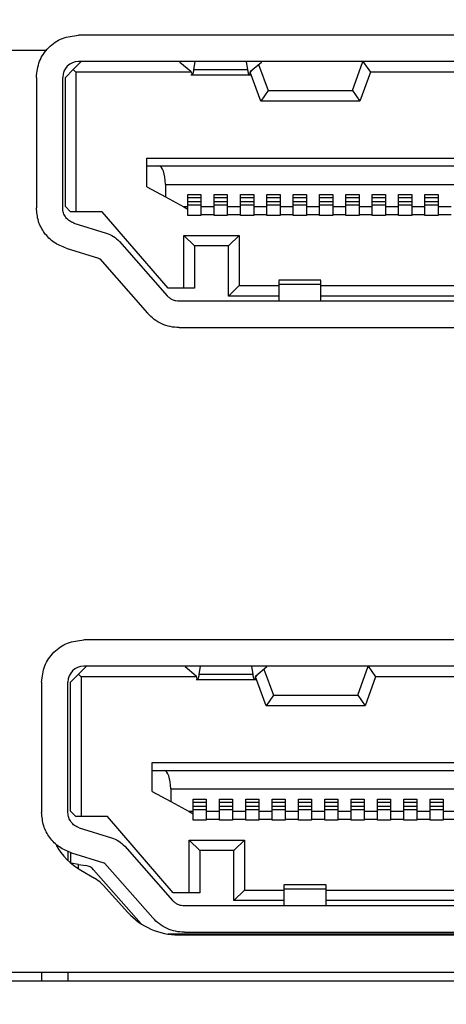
# Model space of a CAD drawing. Header units: millimetres. Extents: x 3 to 207, y 3 to 294.
# Tile 56 of 94: x 86.32 to 90.37, y 189.47 to 198.82. Entities that reach past the tile are written whole.
import ezdxf

# ---------------------------------------------------------------- set-up
doc = ezdxf.new("R2010")
doc.units = ezdxf.units.MM
doc.layers.add('几何体', color=7, linetype='Continuous')
doc.layers.add('尺寸', color=3, linetype='Continuous')
doc.styles.add('SLDTEXTSTYLE0', font='Microsoft YaHei.ttf')
doc.dimstyles.new('SLDDIMSTYLE1', dxfattribs={"dimtxt": 2, "dimasz": 3.5, "dimexe": 0, "dimexo": 0.0625, "dimgap": 0.5, "dimtad": 1, "dimlfac": 2, "dimrnd": 1e-09, "dimzin": 12, "dimdsep": 46, "dimtxsty": 'SLDTEXTSTYLE0', "dimsah": 1, "dimcen": 0.09, "dimadec": 0, "dimazin": 3, "dimtfac": 1, "dimtmove": 0, "dimatfit": 0, "dimfxl": 0, "dimfrac": 2, "dimtolj": 1, "dimtzin": 12, "dimarcsym": 0})
doc.dimstyles.new('SLDDIMSTYLE2', dxfattribs={"dimtxt": 2, "dimasz": 3.5, "dimexe": 0, "dimexo": 0.0625, "dimgap": 0.5, "dimtad": 1, "dimlfac": 2, "dimrnd": 1e-09, "dimzin": 4, "dimdsep": 46, "dimtxsty": 'SLDTEXTSTYLE0', "dimsah": 1, "dimcen": 0.09, "dimadec": 0, "dimazin": 1, "dimtfac": 1, "dimtmove": 0, "dimatfit": 0, "dimfxl": 0, "dimfrac": 2, "dimtolj": 1, "dimtzin": 12, "dimarcsym": 0})

# ---------------------------------------------------------------- blocks, each defined once
blk = doc.blocks.new('_D_30')
at = {"layer": '尺寸', "transparency": 16777216}
for p, q in [((69.3273, 198.6679), (69.3273, 202.514)), ((85.8753, 198.6679), (68.3273, 198.6679)), ((69.3273, 198.6679), (69.3273, 189.6929)), ((75.3753, 189.6929), (68.3273, 189.6929)), ((69.3273, 189.6929), (69.3273, 185.8467))]:
    blk.add_line(p, q, dxfattribs=at)
for points in [[(69.3273, 198.6679), (69.635, 200.6679), (69.0196, 200.6679)], [(69.3273, 189.6929), (69.0196, 187.6929), (69.635, 187.6929)]]:
    blk.add_solid(points, dxfattribs=at)
at = {"layer": '尺寸', "transparency": 16777216, "insert": (66.7031, 190.2304), "char_height": 2, "attachment_point": 1, "rotation": 90, "style": 'SLDTEXTSTYLE0'}
blk.add_mtext('17.95', dxfattribs=at)
blk = doc.blocks.new('_D_31')
at = {"layer": '尺寸', "transparency": 16777216}
for p, q in [((97.1763, 196.4429), (97.1763, 200.289)), ((97.1763, 196.4429), (97.1763, 189.6929)), ((97.1763, 189.6929), (97.1763, 181.8117))]:
    blk.add_line(p, q, dxfattribs=at)
for points in [[(97.1763, 196.4429), (97.484, 198.4429), (96.8686, 198.4429)], [(97.1763, 189.6929), (96.8686, 187.6929), (97.484, 187.6929)]]:
    blk.add_solid(points, dxfattribs=at)
at = {"layer": '尺寸', "transparency": 16777216, "insert": (94.5521, 181.8117), "char_height": 2, "attachment_point": 1, "rotation": 90, "style": 'SLDTEXTSTYLE0'}
blk.add_mtext('13.50', dxfattribs=at)

msp = doc.modelspace()

# ---------------------------------------------------------------- linework, layer by layer
at = {"layer": '几何体'}
for p, q in [((93.5753, 198.6679), (86.8753, 198.6679)), ((89.0006, 198.6679), (89.0006, 198.6729)), ((89.0614, 198.6679), (89.0614, 198.6729)), ((89.177, 198.6679), (89.177, 198.6729)), ((89.3144, 198.6679), (89.3144, 198.6729)), ((89.459, 198.6679), (89.459, 198.6729)), ((89.459, 198.6729), (89.5842, 198.6729)), ((89.6108, 198.6679), (89.6108, 198.6729)), ((89.6528, 198.6679), (89.6528, 198.6729)), ((89.6528, 198.6729), (89.7381, 198.6729)), ((89.7381, 198.6679), (89.7381, 198.6729)), ((89.8697, 198.6679), (89.8697, 198.6729)), ((89.9232, 198.6679), (89.9232, 198.6729)), ((90.0897, 198.6679), (90.0897, 198.6729)), ((90.0897, 198.6729), (90.1991, 198.6729)), ((90.1991, 198.6679), (90.1991, 198.6729)), ((90.2053, 198.6679), (90.2053, 198.6729)), ((90.2235, 198.6679), (90.2235, 198.6729)), ((90.236, 198.6679), (90.236, 198.6729)), ((90.2696, 198.6679), (90.2696, 198.6729)), ((90.3141, 198.6679), (90.3141, 198.6729)), ((90.3147, 198.6679), (90.3147, 198.6729)), ((90.3147, 198.6729), (90.3402, 198.6729)), ((90.3402, 198.6679), (90.3402, 198.6729)), ((90.3576, 198.6729), (90.3576, 198.6679)), ((86.5738, 198.5229), (85.7253, 198.5229)), ((86.8253, 198.3429), (86.9003, 198.4179)), ((93.5753, 198.4179), (86.8753, 198.4179)), ((87.8378, 198.4179), (87.8378, 198.4142)), ((87.8378, 198.4142), (87.9427, 198.3266)), ((87.9713, 198.3406), (87.9829, 198.4179)), ((88.4676, 198.4179), (88.4792, 198.3406)), ((88.5078, 198.3266), (88.6128, 198.4142)), ((88.585, 198.3911), (88.6753, 198.1429)), ((88.6128, 198.4142), (88.6128, 198.4179)), ((89.4753, 198.1429), (89.5753, 198.4179)), ((89.5753, 198.4179), (89.6453, 198.3179)), ((86.4753, 198.2679), (86.4753, 197.0287)), ((86.7253, 197.0287), (86.7253, 198.2679)), ((86.7503, 198.2679), (86.8253, 198.3429)), ((86.7503, 197.0429), (86.7503, 198.2679)), ((86.8253, 198.3429), (86.8503, 198.3179)), ((86.8503, 198.3179), (86.8503, 196.9929)), ((87.9451, 198.3179), (86.8503, 198.3179)), ((87.9411, 198.2929), (88.5094, 198.2929)), ((88.4792, 198.3406), (87.9713, 198.3406)), ((88.5164, 198.3338), (88.5052, 198.3179)), ((88.6052, 198.0429), (88.5052, 198.3179)), ((89.6453, 198.3179), (89.5453, 198.0429)), ((90.8052, 198.3179), (89.6453, 198.3179)), ((88.6753, 198.1429), (88.6052, 198.0429)), ((88.6753, 198.1429), (89.4753, 198.1429)), ((89.4753, 198.1429), (89.5453, 198.0429)), ((89.5453, 198.0429), (88.6052, 198.0429)), ((87.5253, 197.5029), (92.9253, 197.5029)), ((87.5253, 197.4279), (87.5253, 197.5029)), ((87.5253, 197.2279), (87.5253, 197.4279)), ((87.5253, 197.4279), (87.639, 197.4279)), ((87.639, 197.4279), (92.8115, 197.4279)), ((87.5253, 197.2279), (87.7003, 197.1329)), ((87.7003, 197.2529), (87.7003, 197.1329)), ((87.7003, 197.2529), (92.7503, 197.2529)), ((87.7003, 197.1329), (87.8753, 197.0379)), ((87.9128, 197.1579), (88.0378, 197.1579)), ((87.9128, 197.0379), (87.9128, 197.1579)), ((88.0378, 197.1579), (88.0378, 197.0379)), ((88.1628, 197.1579), (88.2878, 197.1579)), ((88.1628, 197.0379), (88.1628, 197.1579)), ((88.2878, 197.1579), (88.2878, 197.0379)), ((88.4128, 197.1579), (88.5378, 197.1579)), ((88.4128, 197.0379), (88.4128, 197.1579)), ((88.5378, 197.1579), (88.5378, 197.0379)), ((88.6628, 197.1579), (88.7878, 197.1579)), ((88.6628, 197.0379), (88.6628, 197.1579)), ((88.7878, 197.1579), (88.7878, 197.0379)), ((88.9128, 197.1579), (89.0378, 197.1579)), ((88.9128, 197.0379), (88.9128, 197.1579)), ((89.0378, 197.1579), (89.0378, 197.0379)), ((89.1628, 197.1579), (89.2878, 197.1579)), ((89.1628, 197.0379), (89.1628, 197.1579)), ((89.2878, 197.1579), (89.2878, 197.0379)), ((89.4128, 197.1579), (89.5378, 197.1579)), ((89.4128, 197.0379), (89.4128, 197.1579)), ((89.5378, 197.1579), (89.5378, 197.0379)), ((89.6628, 197.1579), (89.7878, 197.1579)), ((89.6628, 197.0379), (89.6628, 197.1579)), ((89.7878, 197.1579), (89.7878, 197.0379)), ((89.9128, 197.1579), (90.0378, 197.1579)), ((89.9128, 197.0379), (89.9128, 197.1579)), ((90.0378, 197.1579), (90.0378, 197.0379)), ((90.1628, 197.1579), (90.2878, 197.1579)), ((90.1628, 197.0379), (90.1628, 197.1579)), ((90.2878, 197.1579), (90.2878, 197.0379)), ((86.8003, 196.9929), (86.7503, 197.0429)), ((87.9128, 197.0379), (87.8753, 197.0379)), ((87.8753, 197.0379), (87.9128, 197.0175)), ((87.9128, 197.1284), (88.0378, 197.1284)), ((88.0378, 197.0879), (87.9128, 197.0879)), ((87.9128, 197.0579), (88.0378, 197.0579)), ((87.9128, 197.0175), (87.9128, 197.0379)), ((88.1628, 197.0379), (88.0378, 197.0379)), ((88.0378, 197.0379), (88.0378, 196.9629)), ((88.1628, 197.1284), (88.2878, 197.1284)), ((88.2878, 197.0879), (88.1628, 197.0879)), ((88.1628, 197.0579), (88.2878, 197.0579)), ((88.1628, 196.9629), (88.1628, 197.0379)), ((88.4128, 197.0379), (88.2878, 197.0379)), ((88.2878, 197.0379), (88.2878, 196.9629)), ((88.4128, 197.1284), (88.5378, 197.1284)), ((88.5378, 197.0879), (88.4128, 197.0879)), ((88.4128, 197.0579), (88.5378, 197.0579)), ((88.4128, 196.9629), (88.4128, 197.0379)), ((88.6628, 197.0379), (88.5378, 197.0379)), ((88.5378, 197.0379), (88.5378, 196.9629)), ((88.6628, 197.1284), (88.7878, 197.1284)), ((88.7878, 197.0879), (88.6628, 197.0879)), ((88.6628, 197.0579), (88.7878, 197.0579)), ((88.6628, 196.9629), (88.6628, 197.0379)), ((88.9128, 197.0379), (88.7878, 197.0379)), ((88.7878, 197.0379), (88.7878, 196.9629)), ((88.9128, 197.1284), (89.0378, 197.1284)), ((89.0378, 197.0879), (88.9128, 197.0879)), ((88.9128, 197.0579), (89.0378, 197.0579)), ((88.9128, 196.9629), (88.9128, 197.0379)), ((89.1628, 197.0379), (89.0378, 197.0379)), ((89.0378, 197.0379), (89.0378, 196.9629)), ((89.1628, 197.1284), (89.2878, 197.1284)), ((89.2878, 197.0879), (89.1628, 197.0879)), ((89.1628, 197.0579), (89.2878, 197.0579)), ((89.1628, 196.9629), (89.1628, 197.0379)), ((89.4128, 197.0379), (89.2878, 197.0379)), ((89.2878, 197.0379), (89.2878, 196.9629)), ((89.4128, 197.1284), (89.5378, 197.1284)), ((89.5378, 197.0879), (89.4128, 197.0879)), ((89.4128, 197.0579), (89.5378, 197.0579)), ((89.4128, 196.9629), (89.4128, 197.0379)), ((89.6628, 197.0379), (89.5378, 197.0379)), ((89.5378, 197.0379), (89.5378, 196.9629)), ((89.6628, 197.1284), (89.7878, 197.1284)), ((89.7878, 197.0879), (89.6628, 197.0879)), ((89.6628, 197.0579), (89.7878, 197.0579)), ((89.6628, 196.9629), (89.6628, 197.0379)), ((89.9128, 197.0379), (89.7878, 197.0379)), ((89.7878, 197.0379), (89.7878, 196.9629)), ((89.9128, 197.1284), (90.0378, 197.1284)), ((90.0378, 197.0879), (89.9128, 197.0879)), ((89.9128, 197.0579), (90.0378, 197.0579)), ((89.9128, 196.9629), (89.9128, 197.0379)), ((90.1628, 197.0379), (90.0378, 197.0379)), ((90.0378, 197.0379), (90.0378, 196.9629)), ((90.1628, 197.1284), (90.2878, 197.1284)), ((90.2878, 197.0879), (90.1628, 197.0879)), ((90.1628, 197.0579), (90.2878, 197.0579)), ((90.1628, 196.9629), (90.1628, 197.0379)), ((90.4128, 197.0379), (90.2878, 197.0379)), ((90.2878, 197.0379), (90.2878, 196.9629)), ((86.8503, 196.9929), (86.8003, 196.9929)), ((87.1003, 196.9929), (86.8503, 196.9929)), ((87.7253, 196.2679), (87.1003, 196.9929)), ((87.9128, 196.9579), (87.9128, 197.0175)), ((88.0378, 196.9579), (87.9128, 196.9579)), ((88.1628, 196.9629), (88.0378, 196.9629)), ((88.0378, 196.9629), (88.0378, 196.9579)), ((88.1628, 196.9579), (88.1628, 196.9629)), ((88.2878, 196.9579), (88.1628, 196.9579)), ((88.4128, 196.9629), (88.2878, 196.9629)), ((88.2878, 196.9629), (88.2878, 196.9579)), ((88.4128, 196.9579), (88.4128, 196.9629)), ((88.5378, 196.9579), (88.4128, 196.9579)), ((88.6628, 196.9629), (88.5378, 196.9629)), ((88.5378, 196.9629), (88.5378, 196.9579)), ((88.6628, 196.9579), (88.6628, 196.9629)), ((88.7878, 196.9579), (88.6628, 196.9579)), ((88.9128, 196.9629), (88.7878, 196.9629)), ((88.7878, 196.9629), (88.7878, 196.9579)), ((88.9128, 196.9579), (88.9128, 196.9629)), ((89.0378, 196.9579), (88.9128, 196.9579)), ((89.1628, 196.9629), (89.0378, 196.9629)), ((89.0378, 196.9629), (89.0378, 196.9579)), ((89.1628, 196.9579), (89.1628, 196.9629)), ((89.2878, 196.9579), (89.1628, 196.9579)), ((89.4128, 196.9629), (89.2878, 196.9629)), ((89.2878, 196.9629), (89.2878, 196.9579)), ((89.4128, 196.9579), (89.4128, 196.9629)), ((89.5378, 196.9579), (89.4128, 196.9579)), ((89.6628, 196.9629), (89.5378, 196.9629)), ((89.5378, 196.9629), (89.5378, 196.9579)), ((89.6628, 196.9579), (89.6628, 196.9629)), ((89.7878, 196.9579), (89.6628, 196.9579)), ((89.9128, 196.9629), (89.7878, 196.9629)), ((89.7878, 196.9629), (89.7878, 196.9579)), ((89.9128, 196.9579), (89.9128, 196.9629)), ((90.0378, 196.9579), (89.9128, 196.9579)), ((90.1628, 196.9629), (90.0378, 196.9629)), ((90.0378, 196.9629), (90.0378, 196.9579)), ((90.1628, 196.9579), (90.1628, 196.9629)), ((90.2878, 196.9579), (90.1628, 196.9579)), ((90.4128, 196.9629), (90.2878, 196.9629)), ((90.2878, 196.9629), (90.2878, 196.9579)), ((86.8311, 196.8853), (87.1385, 196.7907)), ((87.9753, 196.6679), (87.8753, 196.7679)), ((87.8753, 196.7679), (88.4003, 196.7679)), ((87.8753, 196.2679), (87.8753, 196.7679)), ((88.3003, 196.6679), (88.4003, 196.7679)), ((88.4003, 196.7679), (88.4003, 196.2929)), ((87.2641, 196.7096), (87.718, 196.1938)), ((88.3003, 196.6679), (87.9753, 196.6679)), ((87.9753, 196.6679), (87.9753, 196.2679)), ((88.3003, 196.1929), (88.3003, 196.6679)), ((86.7576, 196.6463), (87.065, 196.5518)), ((87.0764, 196.5444), (87.5303, 196.0286)), ((88.3003, 196.1929), (88.4003, 196.2929)), ((88.4003, 196.2929), (88.7753, 196.2929)), ((89.1753, 196.3429), (88.7753, 196.3429)), ((88.7753, 196.3058), (88.7753, 196.1429)), ((88.7753, 196.3058), (89.1753, 196.3058)), ((89.1753, 196.1429), (89.1753, 196.3058)), ((89.1753, 196.2929), (91.2753, 196.2929)), ((87.8753, 196.2679), (87.7253, 196.2679)), ((87.9753, 196.2679), (87.8753, 196.2679)), ((90.4453, 196.1429), (87.8306, 196.1429)), ((88.7753, 196.1929), (88.3003, 196.1929)), ((91.2753, 196.1929), (89.1753, 196.1929)), ((87.8306, 195.8929), (90.4453, 195.8929)), ((93.6253, 192.9279), (86.9253, 192.9279)), ((86.8753, 192.6029), (86.9503, 192.6779)), ((93.6253, 192.6779), (86.9253, 192.6779)), ((87.8878, 192.6779), (87.8878, 192.6742)), ((87.8878, 192.6742), (87.9927, 192.5866)), ((88.0213, 192.6006), (88.0329, 192.6779)), ((88.5176, 192.6779), (88.5292, 192.6006)), ((88.5578, 192.5866), (88.6628, 192.6742)), ((88.635, 192.6511), (88.7253, 192.4029)), ((88.6628, 192.6742), (88.6628, 192.6779)), ((89.5253, 192.4029), (89.6253, 192.6779)), ((89.6253, 192.6779), (89.6953, 192.5779)), ((86.8003, 192.5279), (86.8753, 192.6029)), ((86.8753, 192.6029), (86.9003, 192.5779)), ((86.9003, 192.5779), (86.9003, 191.2529)), ((87.9951, 192.5779), (86.9003, 192.5779)), ((87.9911, 192.5529), (88.5594, 192.5529)), ((88.5292, 192.6006), (88.0213, 192.6006)), ((88.6552, 192.3029), (88.5553, 192.5775)), ((88.5664, 192.5938), (88.5556, 192.5784)), ((89.6953, 192.5779), (89.5953, 192.3029)), ((90.8552, 192.5779), (89.6953, 192.5779)), ((86.5253, 192.5279), (86.5253, 191.2887)), ((86.7753, 191.2887), (86.7753, 192.5279)), ((86.8003, 191.3029), (86.8003, 192.5279)), ((88.7253, 192.4029), (88.6552, 192.3029)), ((88.7253, 192.4029), (89.5253, 192.4029)), ((89.5253, 192.4029), (89.5953, 192.3029)), ((89.5953, 192.3029), (88.6552, 192.3029)), ((87.5753, 191.7629), (92.9753, 191.7629)), ((87.5753, 191.6879), (87.5753, 191.7629)), ((87.5753, 191.4879), (87.5753, 191.6879)), ((87.5753, 191.6879), (87.689, 191.6879)), ((87.689, 191.6879), (92.8615, 191.6879)), ((87.5753, 191.4879), (87.7503, 191.3929)), ((87.7503, 191.5129), (87.7503, 191.3929)), ((87.7503, 191.5129), (92.8003, 191.5129)), ((87.7503, 191.3929), (87.9253, 191.2979)), ((87.9628, 191.4179), (88.0878, 191.4179)), ((87.9628, 191.2979), (87.9628, 191.4179)), ((87.9628, 191.3884), (88.0878, 191.3884)), ((88.0878, 191.3479), (87.9628, 191.3479)), ((88.0878, 191.4179), (88.0878, 191.2979)), ((88.2128, 191.4179), (88.3378, 191.4179)), ((88.2128, 191.2979), (88.2128, 191.4179)), ((88.2128, 191.3884), (88.3378, 191.3884)), ((88.3378, 191.3479), (88.2128, 191.3479)), ((88.3378, 191.4179), (88.3378, 191.2979)), ((88.4628, 191.4179), (88.5878, 191.4179)), ((88.4628, 191.2979), (88.4628, 191.4179)), ((88.4628, 191.3884), (88.5878, 191.3884)), ((88.5878, 191.3479), (88.4628, 191.3479)), ((88.5878, 191.4179), (88.5878, 191.2979)), ((88.7128, 191.4179), (88.8378, 191.4179)), ((88.7128, 191.2979), (88.7128, 191.4179)), ((88.7128, 191.3884), (88.8378, 191.3884)), ((88.8378, 191.3479), (88.7128, 191.3479)), ((88.8378, 191.4179), (88.8378, 191.2979)), ((88.9628, 191.4179), (89.0878, 191.4179)), ((88.9628, 191.2979), (88.9628, 191.4179)), ((88.9628, 191.3884), (89.0878, 191.3884)), ((89.0878, 191.3479), (88.9628, 191.3479)), ((89.0878, 191.4179), (89.0878, 191.2979)), ((89.2128, 191.4179), (89.3378, 191.4179)), ((89.2128, 191.2979), (89.2128, 191.4179)), ((89.2128, 191.3884), (89.3378, 191.3884)), ((89.3378, 191.3479), (89.2128, 191.3479)), ((89.3378, 191.4179), (89.3378, 191.2979)), ((89.4628, 191.4179), (89.5878, 191.4179)), ((89.4628, 191.2979), (89.4628, 191.4179)), ((89.4628, 191.3884), (89.5878, 191.3884)), ((89.5878, 191.3479), (89.4628, 191.3479)), ((89.5878, 191.4179), (89.5878, 191.2979)), ((89.7128, 191.4179), (89.8378, 191.4179)), ((89.7128, 191.2979), (89.7128, 191.4179)), ((89.7128, 191.3884), (89.8378, 191.3884)), ((89.8378, 191.3479), (89.7128, 191.3479)), ((89.8378, 191.4179), (89.8378, 191.2979)), ((89.9628, 191.4179), (90.0878, 191.4179)), ((89.9628, 191.2979), (89.9628, 191.4179)), ((89.9628, 191.3884), (90.0878, 191.3884)), ((90.0878, 191.3479), (89.9628, 191.3479)), ((90.0878, 191.4179), (90.0878, 191.2979)), ((90.2128, 191.4179), (90.3378, 191.4179)), ((90.2128, 191.2979), (90.2128, 191.4179)), ((90.2128, 191.3884), (90.3378, 191.3884)), ((90.3378, 191.3479), (90.2128, 191.3479)), ((90.3378, 191.4179), (90.3378, 191.2979)), ((86.8503, 191.2529), (86.8003, 191.3029)), ((86.9003, 191.2529), (86.8503, 191.2529)), ((87.1503, 191.2529), (86.9003, 191.2529)), ((87.7753, 190.5279), (87.1503, 191.2529)), ((87.9628, 191.2979), (87.9253, 191.2979)), ((87.9253, 191.2979), (87.9628, 191.2775)), ((87.9628, 191.3179), (88.0878, 191.3179)), ((87.9628, 191.2775), (87.9628, 191.2979)), ((87.9628, 191.2179), (87.9628, 191.2775)), ((88.2128, 191.2979), (88.0878, 191.2979)), ((88.0878, 191.2979), (88.0878, 191.2229)), ((88.2128, 191.3179), (88.3378, 191.3179)), ((88.2128, 191.2229), (88.2128, 191.2979)), ((88.4628, 191.2979), (88.3378, 191.2979)), ((88.3378, 191.2979), (88.3378, 191.2229)), ((88.4628, 191.3179), (88.5878, 191.3179)), ((88.4628, 191.2229), (88.4628, 191.2979)), ((88.7128, 191.2979), (88.5878, 191.2979)), ((88.5878, 191.2979), (88.5878, 191.2229)), ((88.7128, 191.3179), (88.8378, 191.3179)), ((88.7128, 191.2229), (88.7128, 191.2979)), ((88.9628, 191.2979), (88.8378, 191.2979)), ((88.8378, 191.2979), (88.8378, 191.2229)), ((88.9628, 191.3179), (89.0878, 191.3179)), ((88.9628, 191.2229), (88.9628, 191.2979)), ((89.2128, 191.2979), (89.0878, 191.2979)), ((89.0878, 191.2979), (89.0878, 191.2229)), ((89.2128, 191.3179), (89.3378, 191.3179)), ((89.2128, 191.2229), (89.2128, 191.2979)), ((89.4628, 191.2979), (89.3378, 191.2979)), ((89.3378, 191.2979), (89.3378, 191.2229)), ((89.4628, 191.3179), (89.5878, 191.3179)), ((89.4628, 191.2229), (89.4628, 191.2979)), ((89.7128, 191.2979), (89.5878, 191.2979)), ((89.5878, 191.2979), (89.5878, 191.2229)), ((89.7128, 191.3179), (89.8378, 191.3179)), ((89.7128, 191.2229), (89.7128, 191.2979)), ((89.9628, 191.2979), (89.8378, 191.2979)), ((89.8378, 191.2979), (89.8378, 191.2229)), ((89.9628, 191.3179), (90.0878, 191.3179)), ((89.9628, 191.2229), (89.9628, 191.2979)), ((90.2128, 191.2979), (90.0878, 191.2979)), ((90.0878, 191.2979), (90.0878, 191.2229)), ((90.2128, 191.3179), (90.3378, 191.3179)), ((90.2128, 191.2229), (90.2128, 191.2979)), ((90.4628, 191.2979), (90.3378, 191.2979)), ((90.3378, 191.2979), (90.3378, 191.2229)), ((88.0878, 191.2179), (87.9628, 191.2179)), ((88.2128, 191.2229), (88.0878, 191.2229)), ((88.0878, 191.2229), (88.0878, 191.2179)), ((88.2128, 191.2179), (88.2128, 191.2229)), ((88.3378, 191.2179), (88.2128, 191.2179)), ((88.4628, 191.2229), (88.3378, 191.2229)), ((88.3378, 191.2229), (88.3378, 191.2179)), ((88.4628, 191.2179), (88.4628, 191.2229)), ((88.5878, 191.2179), (88.4628, 191.2179)), ((88.7128, 191.2229), (88.5878, 191.2229)), ((88.5878, 191.2229), (88.5878, 191.2179)), ((88.7128, 191.2179), (88.7128, 191.2229)), ((88.8378, 191.2179), (88.7128, 191.2179)), ((88.9628, 191.2229), (88.8378, 191.2229)), ((88.8378, 191.2229), (88.8378, 191.2179)), ((88.9628, 191.2179), (88.9628, 191.2229)), ((89.0878, 191.2179), (88.9628, 191.2179)), ((89.2128, 191.2229), (89.0878, 191.2229)), ((89.0878, 191.2229), (89.0878, 191.2179)), ((89.2128, 191.2179), (89.2128, 191.2229)), ((89.3378, 191.2179), (89.2128, 191.2179)), ((89.4628, 191.2229), (89.3378, 191.2229)), ((89.3378, 191.2229), (89.3378, 191.2179)), ((89.4628, 191.2179), (89.4628, 191.2229)), ((89.5878, 191.2179), (89.4628, 191.2179)), ((89.7128, 191.2229), (89.5878, 191.2229)), ((89.5878, 191.2229), (89.5878, 191.2179)), ((89.7128, 191.2179), (89.7128, 191.2229)), ((89.8378, 191.2179), (89.7128, 191.2179)), ((89.9628, 191.2229), (89.8378, 191.2229)), ((89.8378, 191.2229), (89.8378, 191.2179)), ((89.9628, 191.2179), (89.9628, 191.2229)), ((90.0878, 191.2179), (89.9628, 191.2179)), ((90.2128, 191.2229), (90.0878, 191.2229)), ((90.0878, 191.2229), (90.0878, 191.2179)), ((90.2128, 191.2179), (90.2128, 191.2229)), ((90.3378, 191.2179), (90.2128, 191.2179)), ((90.4628, 191.2229), (90.3378, 191.2229)), ((90.3378, 191.2229), (90.3378, 191.2179)), ((86.8811, 191.1453), (87.1885, 191.0507)), ((87.3141, 190.9696), (87.768, 190.4538)), ((88.0253, 190.9279), (87.9253, 191.0279)), ((87.9253, 190.5279), (87.9253, 191.0279)), ((87.9253, 191.0279), (88.4503, 191.0279)), ((88.3503, 190.9279), (88.4503, 191.0279)), ((88.4503, 191.0279), (88.4503, 190.5529)), ((86.7753, 190.9223), (86.7753, 190.8338)), ((86.8003, 190.91), (86.8003, 190.8111)), ((86.8076, 190.9063), (87.115, 190.8118)), ((88.0253, 190.9279), (88.0253, 190.5279)), ((88.3503, 190.9279), (88.0253, 190.9279)), ((88.3503, 190.4529), (88.3503, 190.9279)), ((86.8753, 190.7972), (86.8032, 190.8085)), ((86.8753, 190.7551), (86.8753, 190.7972)), ((86.8753, 190.7972), (86.9446, 190.7864)), ((87.1264, 190.8044), (87.5803, 190.2886)), ((86.8972, 190.7417), (87.0267, 190.666)), ((87.0191, 190.7455), (87.469, 190.2342)), ((87.1089, 190.5994), (87.3444, 190.3405)), ((89.2253, 190.6029), (88.8253, 190.6029)), ((87.9253, 190.5279), (87.7753, 190.5279)), ((88.0253, 190.5279), (87.9253, 190.5279)), ((88.3503, 190.4529), (88.4503, 190.5529)), ((88.4503, 190.5529), (88.8253, 190.5529)), ((88.8253, 190.5658), (89.2253, 190.5658)), ((88.8253, 190.5658), (88.8253, 190.4029)), ((89.2253, 190.4029), (89.2253, 190.5658)), ((89.2253, 190.5529), (91.3253, 190.5529)), ((90.4953, 190.4029), (87.8806, 190.4029)), ((88.8253, 190.4529), (88.3503, 190.4529)), ((91.3253, 190.4529), (89.2253, 190.4529)), ((92.7237, 190.1354), (87.7268, 190.1354)), ((87.8253, 190.1279), (92.6253, 190.1279)), ((87.8806, 190.1529), (90.4953, 190.1529)), ((85.7253, 189.7729), (94.7253, 189.7729)), ((86.5253, 189.7729), (86.5253, 189.6929)), ((86.7753, 189.7729), (86.7753, 189.6929)), ((77.8753, 189.6929), (95.7152, 189.6929))]:
    msp.add_line(p, q, dxfattribs=at)
for centre, radius, start, end in [((86.8753, 198.2679), 0.15, 90, 180), ((86.9253, 192.5279), 0.15, 90, 180), ((87.2253, 191.3029), 0.65, 209.8906, 239.68563), ((86.9253, 190.6629), 0.125, 41.34778, 81.1042), ((86.85, 190.3639), 0.35, 42.29054, 59.68563), ((87.8253, 190.7779), 0.65, 222.29054, 270)]:
    msp.add_arc(centre, radius, start, end, dxfattribs=at)
for centre in [(87.639, 197.2529), (87.689, 191.5129)]:
    msp.add_ellipse(centre, major_axis=(0, 0.175), ratio=0.35, start_param=4.712389, end_param=6.283185, dxfattribs=at)
for points in [[(86.4753, 198.2679), (86.4813, 198.3203), (86.4933, 198.4251), (86.5858, 198.5573), (86.718, 198.6498), (86.8228, 198.6619), (86.8753, 198.6679)], [(87.9427, 198.3266), (87.9451, 198.3163), (87.9499, 198.2956), (87.957, 198.2902), (87.9642, 198.3029), (87.9689, 198.3281), (87.9713, 198.3406)], [(88.4792, 198.3406), (88.4816, 198.3281), (88.4863, 198.3029), (88.4935, 198.2902), (88.5006, 198.2956), (88.5054, 198.3163), (88.5078, 198.3266)], [(86.7576, 196.6463), (86.7182, 196.6626), (86.6394, 196.695), (86.5487, 196.7874), (86.487, 196.9013), (86.4792, 196.9862), (86.4753, 197.0287)], [(86.8311, 196.8853), (86.8164, 196.8914), (86.7868, 196.9035), (86.7528, 196.9382), (86.7297, 196.9809), (86.7267, 197.0127), (86.7253, 197.0287)], [(87.1385, 196.7907), (87.1622, 196.7815), (87.2097, 196.7632), (87.246, 196.7274), (87.2641, 196.7096)], [(87.065, 196.5518), (87.0671, 196.5509), (87.0715, 196.5493), (87.0747, 196.546), (87.0764, 196.5444)], [(87.8306, 196.1429), (87.8199, 196.1435), (87.7987, 196.1448), (87.7684, 196.1553), (87.7405, 196.1711), (87.7255, 196.1862), (87.718, 196.1938)], [(87.8306, 195.8929), (87.8022, 195.8946), (87.7456, 195.8981), (87.6647, 195.926), (87.5903, 195.9683), (87.5503, 196.0085), (87.5303, 196.0286)], [(86.5253, 192.5279), (86.5313, 192.5803), (86.5433, 192.6851), (86.6358, 192.8173), (86.768, 192.9098), (86.8728, 192.9219), (86.9253, 192.9279)], [(87.9927, 192.5866), (87.9951, 192.5763), (87.9999, 192.5556), (88.007, 192.5502), (88.0142, 192.5629), (88.0189, 192.5881), (88.0213, 192.6006)], [(88.5292, 192.6006), (88.5316, 192.5881), (88.5363, 192.5629), (88.5435, 192.5502), (88.5506, 192.5556), (88.5554, 192.5763), (88.5578, 192.5866)], [(86.8076, 190.9063), (86.7682, 190.9226), (86.6894, 190.955), (86.5987, 191.0474), (86.537, 191.1613), (86.5292, 191.2462), (86.5253, 191.2887)], [(86.8811, 191.1453), (86.8664, 191.1514), (86.8368, 191.1635), (86.8028, 191.1982), (86.7797, 191.2409), (86.7767, 191.2727), (86.7753, 191.2887)], [(87.1885, 191.0507), (87.2122, 191.0415), (87.2597, 191.0232), (87.296, 190.9874), (87.3141, 190.9696)], [(87.115, 190.8118), (87.1171, 190.8109), (87.1215, 190.8093), (87.1247, 190.806), (87.1264, 190.8044)], [(87.8806, 190.4029), (87.8699, 190.4035), (87.8487, 190.4048), (87.8184, 190.4153), (87.7905, 190.4311), (87.7755, 190.4462), (87.768, 190.4538)], [(87.8806, 190.1529), (87.8522, 190.1546), (87.7956, 190.1581), (87.7147, 190.186), (87.6403, 190.2283), (87.6003, 190.2685), (87.5803, 190.2886)]]:
    msp.add_open_spline(points, degree=3, dxfattribs=at)
for points, knots in [([(89.0006, 198.6729), (89.0035, 198.6729), (89.0091, 198.6729), (89.0439, 198.6729), (89.0614, 198.6729)], [0, 0, 0, 0, 0.498831, 1, 1, 1, 1]), ([(89.0614, 198.6729), (89.0781, 198.6729), (89.1115, 198.6729), (89.1552, 198.6729), (89.177, 198.6729)], [0, 0, 0, 0, 0.499747, 1, 1, 1, 1]), ([(89.177, 198.6729), (89.1829, 198.6729), (89.1945, 198.6729), (89.228, 198.6729), (89.2686, 198.6729), (89.2992, 198.6729), (89.3144, 198.6729)], [0, 0, 0, 0, 0.247151, 0.494552, 0.747311, 1, 1, 1, 1]), ([(89.3144, 198.6729), (89.3241, 198.6729), (89.3433, 198.6729), (89.3796, 198.6729), (89.419, 198.6729), (89.453, 198.6729), (89.457, 198.6729), (89.459, 198.6729)], [0, 0, 0, 0, 0.1282517, 0.2548386, 0.5003587, 0.7514135, 1, 1, 1, 1]), ([(89.6108, 198.6729), (89.6114, 198.6729), (89.6125, 198.6729), (89.6226, 198.6729), (89.6361, 198.6729), (89.6473, 198.6729), (89.6528, 198.6729)], [0, 0, 0, 0, 0.249011, 0.500308, 0.75424, 1, 1, 1, 1]), ([(89.7381, 198.6729), (89.763, 198.6729), (89.813, 198.6729), (89.8507, 198.6729), (89.8697, 198.6729)], [0, 0, 0, 0, 0.498805, 1, 1, 1, 1]), ([(89.8697, 198.6729), (89.8851, 198.6729), (89.9159, 198.6729), (89.9207, 198.6729), (89.9232, 198.6729)], [0, 0, 0, 0, 0.50115, 1, 1, 1, 1]), ([(90.236, 198.6729), (90.2382, 198.6729), (90.2426, 198.6729), (90.2538, 198.6729), (90.2631, 198.6729), (90.2696, 198.6729)], [0, 0, 0, 0, 0.233104, 0.471616, 1, 1, 1, 1]), ([(90.2696, 198.6729), (90.2742, 198.6729), (90.2832, 198.6729), (90.2957, 198.6729), (90.3064, 198.6729), (90.3114, 198.6729), (90.3141, 198.6729)], [0, 0, 0, 0, 0.257566, 0.497524, 0.738791, 1, 1, 1, 1]), ([(88.7753, 196.341), (88.7753, 196.3404), (88.7753, 196.3393), (88.7753, 196.3177), (88.7753, 196.3058)], [0, 0, 0, 0, 0.443324, 1, 1, 1, 1]), ([(89.1753, 196.3058), (89.1753, 196.3177), (89.1753, 196.3393), (89.1753, 196.3404), (89.1753, 196.341)], [0, 0, 0, 0, 0.556676, 1, 1, 1, 1]), ([(88.8253, 190.601), (88.8253, 190.6004), (88.8253, 190.5993), (88.8253, 190.5777), (88.8253, 190.5658)], [0, 0, 0, 0, 0.443324, 1, 1, 1, 1]), ([(89.2253, 190.5658), (89.2253, 190.5777), (89.2253, 190.5993), (89.2253, 190.6004), (89.2253, 190.601)], [0, 0, 0, 0, 0.556676, 1, 1, 1, 1])]:
    msp.add_open_spline(points, degree=3, knots=knots, dxfattribs=at)

# ---------------------------------------------------------------- dimensions: what is measured, and where the dimension line sits
at = {"layer": '尺寸'}
for base, p1, dimstyle, picture, middle in [((69.3273, 189.6929), (86.8753, 198.6679), 'SLDDIMSTYLE1', '_D_30', (69.3273, 193.4165)), ((97.1763, 189.6929), (95.7152, 196.4429), 'SLDDIMSTYLE2', '_D_31', (97.1763, 184.9978))]:
    dim = msp.add_linear_dim(base=base, p1=p1, p2=(76.3753, 189.6929), angle=90, dimstyle=dimstyle, dxfattribs=at)
    dim.commit()
    dim.dimension.update_dxf_attribs({"geometry": picture, "text_midpoint": middle, "dimtype": 160})

doc.saveas('drawing.dxf')
